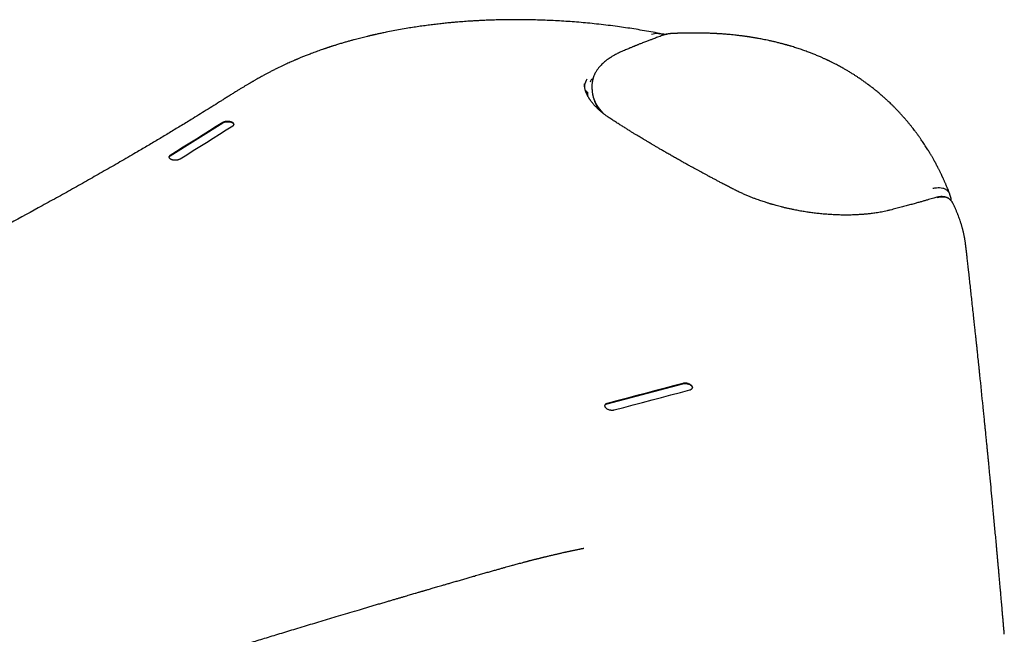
# Model space of a CAD drawing. Header units: millimetres. Extents: x 8 to 813, y 12 to 751.
# Tile 21 of 54: x 603 to 659, y 298 to 333. Entities that reach past the tile are written whole.
import ezdxf

# ---------------------------------------------------------------- set-up
doc = ezdxf.new("R2010")
doc.units = ezdxf.units.MM

msp = doc.modelspace()

# ---------------------------------------------------------------- linework, layer by layer
at = {"color": 7, "linetype": 'Continuous', "lineweight": 30}
for p, q in [((616.557, 330.12), (616.562, 330.122)), ((634.895, 329.611), (634.896, 329.594)), ((635.326, 329.444), (635.328, 329.306)), ((635.077, 329.135), (635.079, 329.134)), ((611.159, 325.493), (614.18, 327.384)), ((655.837, 323.266), (655.832, 323.281)), ((636.204, 311.296), (640.532, 312.442))]:
    msp.add_line(p, q, dxfattribs=at)
at = {"color": 7, "linetype": 'Continuous', "lineweight": 30, "flags": 128}
for points in [[(614.18, 327.401), (613.802, 327.165), (613.425, 326.928), (613.047, 326.692), (612.669, 326.456), (612.292, 326.219), (611.914, 325.983), (611.536, 325.746), (611.159, 325.509)], [(611.734, 325.316), (612.112, 325.553), (612.489, 325.79), (612.867, 326.027), (613.244, 326.264), (613.622, 326.501), (614, 326.737), (614.377, 326.974), (614.755, 327.211)], [(640.532, 312.458), (639.991, 312.315), (639.45, 312.172), (638.909, 312.029), (638.368, 311.886), (637.827, 311.742), (637.286, 311.599), (636.745, 311.456), (636.204, 311.312)], [(636.608, 310.945), (637.149, 311.088), (637.69, 311.231), (638.231, 311.374), (638.772, 311.517), (639.313, 311.66), (639.854, 311.803), (640.395, 311.946), (640.936, 312.089)]]:
    msp.add_lwpolyline(points, dxfattribs=at)
at = {"color": 7, "linetype": 'Continuous', "lineweight": 30}
msp.add_ellipse((640.906, 328.377), major_axis=(5.809, -0.938), ratio=0.504302, start_param=3.202715, end_param=3.273265, dxfattribs=at)
for points, knots in [([(639.518, 332.435), (639.413, 332.456), (639.143, 332.511), (638.708, 332.592), (638.218, 332.678), (637.735, 332.757), (637.26, 332.83), (636.766, 332.899), (636.254, 332.966), (635.726, 333.027), (635.21, 333.081), (634.702, 333.128), (634.203, 333.168), (633.713, 333.202), (633.236, 333.23), (632.771, 333.251), (632.32, 333.268), (631.881, 333.279), (631.457, 333.286), (631.048, 333.288), (630.656, 333.287), (630.281, 333.282), (629.924, 333.275), (629.586, 333.265), (629.267, 333.253), (628.967, 333.239), (628.683, 333.224), (628.433, 333.209), (628.213, 333.195), (628.02, 333.181), (627.829, 333.167), (627.634, 333.151), (627.406, 333.131), (627.142, 333.106), (626.839, 333.076), (626.522, 333.041), (626.192, 333.002), (625.848, 332.958), (625.494, 332.909), (625.138, 332.856), (624.757, 332.795), (624.357, 332.727), (623.942, 332.651), (623.631, 332.589), (623.416, 332.545), (623.291, 332.519), (623.173, 332.494), (623.067, 332.471), (622.982, 332.452), (622.917, 332.437), (622.868, 332.426), (622.83, 332.418), (622.799, 332.411), (622.77, 332.404), (622.734, 332.396), (622.691, 332.386), (622.64, 332.374), (622.585, 332.361), (622.528, 332.347), (622.439, 332.326), (622.316, 332.296), (622.166, 332.258), (622.014, 332.22), (621.862, 332.18), (621.699, 332.137), (621.523, 332.089), (621.334, 332.036), (621.133, 331.978), (620.921, 331.915), (620.745, 331.861), (620.614, 331.82), (620.535, 331.795), (620.466, 331.773), (620.409, 331.755), (620.364, 331.74), (620.331, 331.73), (620.305, 331.721), (620.279, 331.713), (620.245, 331.701), (620.199, 331.686), (620.144, 331.668), (620.084, 331.648), (620.021, 331.626), (619.957, 331.604), (619.867, 331.573), (619.752, 331.533), (619.61, 331.482), (619.466, 331.43), (619.323, 331.377), (619.191, 331.327), (619.071, 331.28), (618.962, 331.238), (618.855, 331.195), (618.752, 331.154), (618.659, 331.116), (618.576, 331.082), (618.503, 331.052), (618.446, 331.028), (618.402, 331.009), (618.364, 330.992), (618.318, 330.973), (618.257, 330.947), (618.18, 330.913), (618.084, 330.871), (617.973, 330.822), (617.849, 330.765), (617.709, 330.701), (617.613, 330.655), (617.562, 330.631)], [0, 0, 0, 0, 0.013424, 0.034523, 0.055203, 0.075472, 0.09534, 0.114815, 0.137271, 0.159201, 0.180613, 0.201517, 0.222329, 0.242623, 0.262422, 0.281729, 0.300536, 0.318832, 0.336611, 0.353795, 0.370305, 0.386129, 0.401265, 0.415709, 0.429221, 0.442063, 0.454237, 0.465742, 0.474466, 0.482762, 0.490814, 0.499284, 0.508245, 0.520724, 0.534049, 0.548222, 0.562811, 0.578202, 0.594397, 0.610769, 0.626689, 0.646849, 0.666223, 0.684805, 0.690871, 0.696846, 0.702651, 0.707758, 0.712072, 0.714906, 0.71725, 0.719105, 0.720471, 0.721725, 0.723362, 0.725565, 0.728109, 0.730771, 0.733549, 0.736444, 0.743729, 0.751662, 0.758664, 0.76615, 0.774305, 0.783146, 0.792674, 0.802887, 0.813787, 0.825375, 0.83006, 0.834246, 0.83783, 0.84081, 0.843187, 0.844934, 0.84611, 0.847338, 0.848988, 0.851503, 0.854545, 0.857755, 0.861087, 0.86454, 0.868114, 0.875408, 0.883159, 0.891062, 0.898918, 0.906728, 0.912831, 0.918907, 0.924955, 0.930851, 0.936255, 0.940835, 0.944969, 0.948654, 0.950616, 0.952634, 0.955251, 0.958494, 0.963175, 0.968746, 0.975212, 0.982573, 0.990835, 1, 1, 1, 1]), ([(639.443, 332.411), (639.396, 332.394), (639.3, 332.36), (639.16, 332.309), (639.03, 332.261), (638.912, 332.218), (638.808, 332.179), (638.718, 332.145), (638.631, 332.112), (638.543, 332.079), (638.445, 332.041), (638.342, 332.001), (638.245, 331.964), (638.157, 331.929), (638.08, 331.898), (638.006, 331.869), (637.941, 331.843), (637.886, 331.821), (637.843, 331.804), (637.813, 331.791), (637.791, 331.782), (637.77, 331.774), (637.74, 331.761), (637.7, 331.745), (637.651, 331.725), (637.588, 331.699), (637.508, 331.666), (637.412, 331.626), (637.303, 331.58), (637.18, 331.528), (637.094, 331.491), (637.049, 331.471)], [0, 0, 0, 0, 0.05775, 0.116183, 0.16929, 0.217068, 0.259517, 0.296636, 0.328425, 0.366167, 0.406156, 0.449221, 0.495361, 0.526969, 0.559874, 0.592037, 0.619619, 0.642528, 0.660766, 0.674333, 0.68033, 0.688985, 0.701718, 0.718531, 0.739424, 0.764396, 0.799749, 0.840981, 0.888095, 0.941098, 1, 1, 1, 1]), ([(638.743, 332.457), (638.855, 332.487), (639.025, 332.534), (639.157, 332.489), (639.203, 332.474)], [0, 0, 0, 0, 0.656051, 1, 1, 1, 1]), ([(639.417, 332.402), (639.41, 332.406), (639.386, 332.422), (639.338, 332.446), (639.269, 332.475), (639.218, 332.488), (639.19, 332.495)], [0, 0, 0, 0, 0.099263, 0.349737, 0.649993, 1, 1, 1, 1]), ([(639.836, 332.487), (639.81, 332.486), (639.756, 332.483), (639.684, 332.473), (639.614, 332.46), (639.534, 332.441), (639.478, 332.422), (639.449, 332.413)], [0, 0, 0, 0, 0.1737871, 0.3509596, 0.5435221, 0.7720158, 1, 1, 1, 1]), ([(639.814, 332.484), (639.771, 332.48), (639.674, 332.473), (639.568, 332.438), (639.509, 332.418)], [0, 0, 0, 0, 0.450278, 1, 1, 1, 1]), ([(649.797, 330.461), (649.765, 330.479), (649.689, 330.523), (649.572, 330.587), (649.451, 330.653), (649.341, 330.711), (649.245, 330.761), (649.161, 330.804), (649.09, 330.839), (649.033, 330.868), (648.989, 330.889), (648.959, 330.904), (648.94, 330.913), (648.926, 330.92), (648.911, 330.927), (648.889, 330.937), (648.859, 330.952), (648.819, 330.971), (648.768, 330.995), (648.708, 331.023), (648.639, 331.054), (648.564, 331.088), (648.489, 331.122), (648.367, 331.175), (648.201, 331.246), (647.993, 331.33), (647.772, 331.416), (647.532, 331.505), (647.269, 331.597), (647.006, 331.684), (646.808, 331.745), (646.679, 331.784), (646.616, 331.802), (646.558, 331.819), (646.508, 331.833), (646.47, 331.844), (646.443, 331.851), (646.418, 331.858), (646.388, 331.867), (646.346, 331.878), (646.289, 331.894), (646.218, 331.913), (646.133, 331.935), (646.036, 331.96), (645.93, 331.986), (645.795, 332.019), (645.639, 332.055), (645.464, 332.094), (645.301, 332.128), (645.149, 332.159), (645.007, 332.186), (644.891, 332.207), (644.796, 332.224), (644.722, 332.237), (644.646, 332.25), (644.57, 332.262), (644.492, 332.275), (644.419, 332.286), (644.353, 332.297), (644.301, 332.304), (644.263, 332.31), (644.23, 332.315), (644.194, 332.32), (644.15, 332.326), (644.097, 332.333), (644.035, 332.342), (643.963, 332.351), (643.883, 332.362), (643.76, 332.377), (643.603, 332.395), (643.418, 332.415), (643.262, 332.43), (643.13, 332.442), (643.016, 332.452), (642.901, 332.461), (642.802, 332.468), (642.719, 332.474), (642.656, 332.478), (642.6, 332.481), (642.555, 332.484), (642.521, 332.486), (642.489, 332.488), (642.452, 332.49), (642.4, 332.493), (642.333, 332.496), (642.241, 332.501), (642.125, 332.506), (641.992, 332.511), (641.857, 332.515), (641.723, 332.519), (641.605, 332.521), (641.504, 332.523), (641.422, 332.524), (641.347, 332.524), (641.283, 332.525), (641.231, 332.525), (641.185, 332.525), (641.136, 332.525), (641.077, 332.525), (641.005, 332.524), (640.922, 332.524), (640.75, 332.522), (640.58, 332.518), (640.417, 332.514), (640.35, 332.511), (640.294, 332.51), (640.25, 332.508), (640.218, 332.507), (640.187, 332.506), (640.148, 332.504), (640.094, 332.502), (640.024, 332.499), (639.94, 332.495), (639.868, 332.491), (639.824, 332.489), (639.814, 332.488)], [0, 0, 0, 0, 0.011209, 0.026988, 0.041227, 0.053929, 0.065093, 0.074719, 0.082808, 0.08936, 0.094376, 0.097741, 0.099694, 0.100835, 0.102465, 0.10463, 0.108275, 0.112838, 0.118318, 0.125207, 0.13315, 0.141701, 0.150128, 0.15842, 0.1823, 0.204984, 0.226474, 0.254291, 0.282228, 0.310277, 0.337448, 0.344043, 0.350549, 0.356906, 0.362176, 0.366034, 0.368449, 0.3706, 0.373684, 0.3777, 0.383699, 0.39102, 0.399663, 0.409628, 0.420751, 0.431765, 0.450488, 0.468003, 0.484309, 0.499407, 0.513298, 0.526578, 0.533803, 0.541121, 0.548532, 0.556037, 0.563634, 0.571171, 0.577629, 0.582823, 0.58622, 0.588925, 0.592295, 0.596578, 0.601775, 0.607769, 0.614643, 0.622398, 0.630851, 0.650103, 0.667749, 0.683791, 0.694771, 0.705277, 0.716143, 0.72739, 0.733433, 0.739559, 0.744963, 0.749241, 0.752392, 0.754559, 0.758073, 0.762931, 0.769132, 0.776675, 0.788806, 0.801427, 0.813927, 0.826306, 0.838563, 0.846523, 0.854367, 0.861326, 0.867176, 0.871918, 0.875612, 0.879865, 0.885294, 0.891898, 0.899675, 0.907909, 0.939106, 0.945941, 0.952178, 0.957254, 0.96117, 0.96393, 0.966063, 0.969558, 0.974414, 0.980628, 0.988197, 0.997119, 1, 1, 1, 1]), ([(637.049, 331.471), (637.001, 331.45), (636.91, 331.41), (636.786, 331.349), (636.678, 331.294), (636.587, 331.243), (636.51, 331.199), (636.45, 331.162), (636.404, 331.133), (636.369, 331.111), (636.339, 331.091), (636.311, 331.072), (636.282, 331.052), (636.253, 331.032), (636.206, 330.998), (636.139, 330.947), (636.047, 330.873), (635.95, 330.787), (635.856, 330.694), (635.777, 330.608), (635.712, 330.53), (635.659, 330.459), (635.61, 330.389), (635.564, 330.316), (635.521, 330.239), (635.485, 330.168), (635.457, 330.105), (635.435, 330.052), (635.416, 330), (635.402, 329.958), (635.392, 329.924), (635.384, 329.897), (635.376, 329.865), (635.366, 329.825), (635.355, 329.774), (635.344, 329.71), (635.334, 329.632), (635.327, 329.542), (635.326, 329.478), (635.326, 329.444)], [0, 0, 0, 0, 0.0451585, 0.0860053, 0.1225446, 0.154779, 0.1827107, 0.206341, 0.2222644, 0.2353917, 0.2466357, 0.2580018, 0.2695617, 0.2813158, 0.2932643, 0.3277523, 0.3659588, 0.4148107, 0.4624978, 0.5087015, 0.5427784, 0.5759695, 0.6080363, 0.6401517, 0.6746131, 0.7096008, 0.7335138, 0.755339, 0.7765864, 0.7985048, 0.8074717, 0.8180607, 0.8313348, 0.8472991, 0.8659596, 0.8930877, 0.9244572, 0.9600888, 1, 1, 1, 1]), ([(617.562, 330.632), (617.451, 330.578), (617.276, 330.494), (617.048, 330.38), (616.823, 330.264), (616.663, 330.179), (616.561, 330.124)], [0, 0, 0, 0, 0.322496, 0.509695, 0.684189, 1, 1, 1, 1]), ([(616.557, 330.12), (616.52, 330.1), (616.445, 330.058), (616.336, 329.997), (616.234, 329.94), (616.143, 329.888), (616.063, 329.843), (615.996, 329.804), (615.939, 329.771), (615.894, 329.745), (615.859, 329.725), (615.835, 329.711), (615.815, 329.699), (615.795, 329.688), (615.767, 329.671), (615.727, 329.648), (615.672, 329.616), (615.609, 329.578), (615.538, 329.536), (615.444, 329.48), (615.326, 329.408), (615.182, 329.32), (615.025, 329.223), (614.856, 329.119), (614.674, 329.006), (614.485, 328.887), (614.292, 328.766), (613.874, 328.503), (613.234, 328.103), (612.45, 327.618), (611.75, 327.189), (611.133, 326.816), (610.519, 326.448), (609.908, 326.086), (609.205, 325.672), (608.404, 325.207), (607.503, 324.689), (606.595, 324.173), (605.681, 323.658), (604.762, 323.145), (603.531, 322.463), (601.98, 321.614), (600.103, 320.6), (598.703, 319.853), (597.791, 319.37), (597.372, 319.149), (596.953, 318.928), (596.532, 318.707), (596.107, 318.483), (595.648, 318.243), (595.153, 317.984), (594.62, 317.707), (594.075, 317.424), (593.625, 317.19), (593.274, 317.008), (593.026, 316.88), (592.783, 316.755), (592.549, 316.634), (592.325, 316.518), (592.098, 316.402), (591.87, 316.284), (591.642, 316.167), (591.427, 316.057), (591.237, 315.959), (591.072, 315.875), (590.926, 315.8), (590.78, 315.725), (590.628, 315.647), (590.45, 315.556), (590.243, 315.45), (590.005, 315.328), (589.766, 315.206), (589.526, 315.084), (589.288, 314.963), (589.039, 314.836), (588.781, 314.705), (588.518, 314.571), (588.254, 314.437), (587.993, 314.305), (587.64, 314.126), (587.2, 313.903), (586.674, 313.638), (586.163, 313.38), (585.665, 313.13), (585.18, 312.886), (584.698, 312.645), (584.217, 312.404), (583.736, 312.164), (583.254, 311.924), (582.785, 311.69), (582.329, 311.464), (581.883, 311.243), (581.431, 311.019), (580.968, 310.79), (580.495, 310.556), (580.088, 310.356), (579.749, 310.189), (579.483, 310.058), (579.213, 309.926), (578.94, 309.792), (578.665, 309.657), (578.388, 309.522), (578.116, 309.388), (577.829, 309.248), (577.532, 309.104), (577.227, 308.954), (576.935, 308.812), (576.658, 308.678), (576.42, 308.562), (576.218, 308.464), (576.052, 308.383), (575.897, 308.308), (575.763, 308.243), (575.649, 308.188), (575.554, 308.142), (575.463, 308.098), (575.359, 308.047), (575.234, 307.987), (575.083, 307.914), (574.919, 307.835), (574.742, 307.749), (574.571, 307.666), (574.409, 307.588), (574.258, 307.515), (574.098, 307.439), (573.93, 307.357), (573.751, 307.271), (573.562, 307.18), (573.363, 307.085), (573.153, 306.984), (572.918, 306.871), (572.654, 306.744), (572.361, 306.604), (572.052, 306.456), (571.728, 306.301), (571.387, 306.138), (571.031, 305.968), (570.659, 305.791), (570.271, 305.607), (569.868, 305.415), (569.448, 305.216), (569.012, 305.009), (568.57, 304.8), (568.121, 304.588), (567.666, 304.374), (567.197, 304.153), (566.82, 303.975), (566.599, 303.872), (566.54, 303.844)], [0, 0, 0, 0, 0.002238, 0.004552, 0.006642, 0.008504, 0.010139, 0.011544, 0.01272, 0.013666, 0.014365, 0.014847, 0.015218, 0.015621, 0.016056, 0.017008, 0.018086, 0.019509, 0.021002, 0.022559, 0.025496, 0.028629, 0.031965, 0.035764, 0.039794, 0.044054, 0.048419, 0.052774, 0.072118, 0.091337, 0.105, 0.11854, 0.131912, 0.145114, 0.158148, 0.177272, 0.196344, 0.215418, 0.234495, 0.253573, 0.272648, 0.310794, 0.34894, 0.387088, 0.395481, 0.403875, 0.412268, 0.420661, 0.429125, 0.437747, 0.448113, 0.458701, 0.469509, 0.480537, 0.485455, 0.490404, 0.49522, 0.499846, 0.504282, 0.508528, 0.513289, 0.517786, 0.522019, 0.525989, 0.528975, 0.531792, 0.534608, 0.537593, 0.540747, 0.545133, 0.549807, 0.554771, 0.559231, 0.5639, 0.56878, 0.57387, 0.579078, 0.584243, 0.58936, 0.594431, 0.6049, 0.615163, 0.625217, 0.634811, 0.644212, 0.653549, 0.662885, 0.672222, 0.681559, 0.690895, 0.699454, 0.70802, 0.716736, 0.725654, 0.734774, 0.744096, 0.749162, 0.754285, 0.759467, 0.764706, 0.770002, 0.775353, 0.780605, 0.785681, 0.791812, 0.797665, 0.803239, 0.808535, 0.813552, 0.816898, 0.820091, 0.823054, 0.825778, 0.827751, 0.829576, 0.831255, 0.832933, 0.835546, 0.838415, 0.841539, 0.844919, 0.848553, 0.851299, 0.854175, 0.857184, 0.860387, 0.863807, 0.867375, 0.871151, 0.875135, 0.879327, 0.88459, 0.890146, 0.895998, 0.902145, 0.908586, 0.915323, 0.922354, 0.92968, 0.937301, 0.945217, 0.953427, 0.961933, 0.970222, 0.978773, 0.987587, 0.996662, 1, 1, 1, 1]), ([(655.843, 323.264), (655.84, 323.27), (655.831, 323.294), (655.815, 323.334), (655.795, 323.386), (655.766, 323.461), (655.726, 323.562), (655.674, 323.687), (655.629, 323.795), (655.592, 323.882), (655.563, 323.949), (655.533, 324.017), (655.503, 324.085), (655.473, 324.15), (655.448, 324.206), (655.427, 324.251), (655.411, 324.285), (655.398, 324.313), (655.387, 324.336), (655.377, 324.359), (655.363, 324.388), (655.343, 324.429), (655.317, 324.484), (655.285, 324.548), (655.251, 324.618), (655.216, 324.688), (655.183, 324.754), (655.142, 324.833), (655.096, 324.922), (655.044, 325.019), (654.993, 325.114), (654.943, 325.207), (654.893, 325.295), (654.85, 325.372), (654.811, 325.439), (654.774, 325.503), (654.733, 325.572), (654.685, 325.653), (654.629, 325.745), (654.567, 325.846), (654.498, 325.957), (654.423, 326.073), (654.345, 326.191), (654.27, 326.304), (654.205, 326.399), (654.152, 326.475), (654.11, 326.534), (654.073, 326.588), (654.039, 326.635), (654.008, 326.677), (653.975, 326.723), (653.935, 326.776), (653.888, 326.841), (653.833, 326.913), (653.763, 327.004), (653.679, 327.113), (653.578, 327.24), (653.489, 327.349), (653.415, 327.437), (653.362, 327.5), (653.313, 327.558), (653.272, 327.605), (653.239, 327.643), (653.21, 327.676), (653.18, 327.71), (653.145, 327.75), (653.103, 327.797), (653.056, 327.848), (653.006, 327.903), (652.954, 327.959), (652.883, 328.036), (652.789, 328.134), (652.673, 328.253), (652.558, 328.368), (652.454, 328.469), (652.363, 328.556), (652.286, 328.629), (652.216, 328.693), (652.155, 328.749), (652.094, 328.804), (652.026, 328.865), (651.945, 328.936), (651.854, 329.015), (651.758, 329.096), (651.665, 329.173), (651.576, 329.246), (651.493, 329.312), (651.414, 329.375), (651.344, 329.429), (651.288, 329.472), (651.248, 329.502), (651.219, 329.524), (651.195, 329.542), (651.168, 329.563), (651.134, 329.588), (651.091, 329.62), (651.036, 329.66), (650.968, 329.709), (650.887, 329.767), (650.793, 329.833), (650.686, 329.907), (650.565, 329.988), (650.43, 330.077), (650.28, 330.172), (650.116, 330.274), (649.953, 330.371), (649.845, 330.434), (649.797, 330.461)], [0, 0, 0, 0, 0.002195, 0.007529, 0.013102, 0.018914, 0.031865, 0.045688, 0.059991, 0.067317, 0.074759, 0.082318, 0.089993, 0.097675, 0.104456, 0.109007, 0.112875, 0.11606, 0.118561, 0.120638, 0.123721, 0.128485, 0.13471, 0.142396, 0.150751, 0.158765, 0.166433, 0.173755, 0.186281, 0.197645, 0.207848, 0.219815, 0.230355, 0.239529, 0.247342, 0.254273, 0.26267, 0.272491, 0.283716, 0.296343, 0.309572, 0.324792, 0.339608, 0.354019, 0.367482, 0.37568, 0.383256, 0.390183, 0.396247, 0.401415, 0.406708, 0.414002, 0.422439, 0.432018, 0.442689, 0.458511, 0.475547, 0.493797, 0.502821, 0.511963, 0.519958, 0.526523, 0.531657, 0.535859, 0.540461, 0.546073, 0.552696, 0.560231, 0.568068, 0.576098, 0.584321, 0.601348, 0.619141, 0.6366, 0.652937, 0.664986, 0.676329, 0.686404, 0.694919, 0.702574, 0.712169, 0.723835, 0.73663, 0.749878, 0.763579, 0.77466, 0.786021, 0.797141, 0.806437, 0.813799, 0.819227, 0.822329, 0.825168, 0.828722, 0.832992, 0.838487, 0.845609, 0.854355, 0.864727, 0.876724, 0.890345, 0.905589, 0.922457, 0.940947, 0.961059, 0.982792, 1, 1, 1, 1]), ([(636.463, 327.572), (636.427, 327.595), (636.358, 327.64), (636.264, 327.704), (636.183, 327.762), (636.115, 327.811), (636.059, 327.854), (636.014, 327.889), (635.979, 327.916), (635.945, 327.943), (635.906, 327.975), (635.856, 328.017), (635.798, 328.067), (635.738, 328.12), (635.678, 328.175), (635.621, 328.231), (635.564, 328.288), (635.504, 328.35), (635.444, 328.416), (635.385, 328.485), (635.334, 328.548), (635.29, 328.605), (635.254, 328.654), (635.223, 328.697), (635.196, 328.737), (635.168, 328.78), (635.141, 328.826), (635.113, 328.874), (635.086, 328.922), (635.063, 328.966), (635.046, 329.003), (635.032, 329.032), (635.022, 329.055), (635.013, 329.075), (635.004, 329.098), (634.991, 329.13), (634.975, 329.172), (634.957, 329.225), (634.94, 329.285), (634.924, 329.347), (634.909, 329.425), (634.897, 329.515), (634.895, 329.58), (634.894, 329.612)], [0, 0, 0, 0, 0.036131, 0.068419, 0.096892, 0.12157, 0.142469, 0.159601, 0.172976, 0.1826, 0.199058, 0.219409, 0.243644, 0.271756, 0.29656, 0.323751, 0.351564, 0.378026, 0.413488, 0.446206, 0.476184, 0.503429, 0.528514, 0.54654, 0.565808, 0.586319, 0.608075, 0.631076, 0.655269, 0.677493, 0.694522, 0.708353, 0.718983, 0.727256, 0.73799, 0.751949, 0.772962, 0.798631, 0.828824, 0.859809, 0.889935, 0.946614, 1, 1, 1, 1]), ([(634.917, 329.387), (634.919, 329.439), (634.926, 329.618), (634.997, 329.787), (635.047, 329.907)], [0, 0, 0, 0, 0.28982, 1, 1, 1, 1]), ([(635.381, 329.883), (635.375, 329.886), (635.352, 329.899), (635.309, 329.877), (635.258, 329.82), (635.232, 329.748), (635.218, 329.711)], [0, 0, 0, 0, 0.088422, 0.383704, 0.686983, 1, 1, 1, 1]), ([(634.949, 329.255), (634.95, 329.253), (634.955, 329.245), (634.969, 329.228), (634.99, 329.203), (635.017, 329.177), (635.046, 329.154), (635.066, 329.142), (635.077, 329.135)], [0, 0, 0, 0, 0.034827, 0.14836, 0.348231, 0.553688, 0.769553, 1, 1, 1, 1]), ([(635.331, 329.298), (635.331, 329.286), (635.332, 329.261), (635.335, 329.222), (635.338, 329.188), (635.34, 329.168), (635.341, 329.162)], [0, 0, 0, 0, 0.232746, 0.516612, 0.851948, 1, 1, 1, 1]), ([(635.34, 329.289), (635.338, 329.235), (635.334, 329.058), (635.423, 328.752), (635.586, 328.353), (635.818, 328.088), (635.944, 327.944)], [0, 0, 0, 0, 0.122062, 0.400861, 0.67486, 1, 1, 1, 1]), ([(635.35, 329.089), (635.351, 329.085), (635.354, 329.061), (635.362, 329.017), (635.374, 328.954), (635.392, 328.88), (635.414, 328.798), (635.442, 328.714), (635.469, 328.641), (635.495, 328.578), (635.52, 328.521), (635.546, 328.467), (635.575, 328.409), (635.609, 328.346), (635.646, 328.282), (635.685, 328.217), (635.725, 328.155), (635.753, 328.114), (635.766, 328.096)], [0, 0, 0, 0, 0.010815, 0.068902, 0.133132, 0.199617, 0.295367, 0.380274, 0.454355, 0.517627, 0.571404, 0.624958, 0.683337, 0.746538, 0.812744, 0.878505, 0.943739, 1, 1, 1, 1]), ([(614.755, 327.211), (614.76, 327.214), (614.771, 327.221), (614.786, 327.234), (614.799, 327.248), (614.81, 327.265), (614.816, 327.281), (614.818, 327.296), (614.817, 327.308), (614.815, 327.318), (614.809, 327.335), (614.794, 327.359), (614.763, 327.385), (614.731, 327.405), (614.701, 327.419), (614.661, 327.434), (614.609, 327.448), (614.543, 327.459), (614.475, 327.464), (614.407, 327.463), (614.342, 327.456), (614.28, 327.443), (614.233, 327.428), (614.201, 327.413), (614.187, 327.405), (614.18, 327.401)], [0, 0, 0, 0, 0.025292, 0.054556, 0.087791, 0.124996, 0.159424, 0.189145, 0.214157, 0.23446, 0.250053, 0.31973, 0.384582, 0.425179, 0.46364, 0.499975, 0.563072, 0.62564, 0.687737, 0.747816, 0.807845, 0.870774, 0.93664, 0.967879, 1, 1, 1, 1]), ([(614.18, 327.384), (614.187, 327.389), (614.2, 327.397), (614.233, 327.411), (614.28, 327.427), (614.342, 327.44), (614.408, 327.446), (614.475, 327.447), (614.542, 327.442), (614.608, 327.431), (614.668, 327.415), (614.718, 327.395), (614.76, 327.371), (614.793, 327.343), (614.81, 327.318), (614.815, 327.301), (614.817, 327.295), (614.817, 327.292), (614.817, 327.292)], [0, 0, 0, 0, 0.0408, 0.080502, 0.164422, 0.244832, 0.321782, 0.397055, 0.475331, 0.554676, 0.635163, 0.709158, 0.782713, 0.863292, 0.950913, 0.978046, 0.998728, 1, 1, 1, 1]), ([(639.785, 325.56), (639.712, 325.602), (639.572, 325.682), (639.37, 325.799), (639.184, 325.907), (639.014, 326.007), (638.859, 326.098), (638.728, 326.175), (638.619, 326.24), (638.529, 326.294), (638.448, 326.342), (638.376, 326.385), (638.308, 326.426), (638.231, 326.472), (638.136, 326.53), (638.021, 326.599), (637.893, 326.677), (637.751, 326.764), (637.595, 326.859), (637.43, 326.961), (637.256, 327.07), (637.073, 327.184), (636.879, 327.306), (636.674, 327.436), (636.535, 327.526), (636.463, 327.572)], [0, 0, 0, 0, 0.062495, 0.120709, 0.174639, 0.224279, 0.269625, 0.310674, 0.339909, 0.366485, 0.390401, 0.411655, 0.430658, 0.45134, 0.481504, 0.515976, 0.554762, 0.597869, 0.645305, 0.69708, 0.749881, 0.806561, 0.867131, 0.931605, 1, 1, 1, 1]), ([(611.159, 325.509), (611.154, 325.506), (611.143, 325.499), (611.128, 325.486), (611.114, 325.471), (611.104, 325.455), (611.098, 325.439), (611.096, 325.425), (611.097, 325.412), (611.099, 325.402), (611.104, 325.385), (611.12, 325.36), (611.15, 325.334), (611.183, 325.314), (611.213, 325.3), (611.252, 325.285), (611.305, 325.271), (611.363, 325.261), (611.417, 325.256), (611.463, 325.254), (611.514, 325.256), (611.57, 325.261), (611.63, 325.273), (611.688, 325.291), (611.718, 325.308), (611.734, 325.316)], [0, 0, 0, 0, 0.024889, 0.054018, 0.087386, 0.124991, 0.158418, 0.187637, 0.212649, 0.233451, 0.250044, 0.319371, 0.384104, 0.424751, 0.463366, 0.499959, 0.562519, 0.624971, 0.666611, 0.708246, 0.749891, 0.806262, 0.866718, 0.93129, 1, 1, 1, 1]), ([(611.097, 325.412), (611.099, 325.421), (611.102, 325.438), (611.118, 325.46), (611.137, 325.478), (611.152, 325.488), (611.159, 325.493)], [0, 0, 0, 0, 0.2960666, 0.5730908, 0.8077442, 1, 1, 1, 1]), ([(643.447, 323.575), (643.366, 323.616), (643.211, 323.696), (642.988, 323.813), (642.782, 323.92), (642.593, 324.019), (642.422, 324.11), (642.277, 324.187), (642.155, 324.251), (642.055, 324.305), (641.966, 324.353), (641.886, 324.395), (641.81, 324.436), (641.724, 324.482), (641.619, 324.539), (641.493, 324.608), (641.351, 324.685), (641.193, 324.771), (641.021, 324.866), (640.838, 324.967), (640.644, 325.075), (640.441, 325.188), (640.226, 325.309), (640.006, 325.434), (639.858, 325.519), (639.785, 325.56)], [0, 0, 0, 0, 0.063308, 0.122224, 0.176765, 0.226944, 0.272774, 0.314263, 0.343824, 0.370714, 0.394939, 0.416499, 0.435693, 0.456384, 0.486609, 0.521188, 0.560115, 0.603385, 0.650992, 0.70293, 0.755863, 0.812637, 0.873248, 0.937692, 1, 1, 1, 1]), ([(652.421, 322.388), (652.362, 322.374), (652.247, 322.345), (652.075, 322.308), (651.912, 322.276), (651.758, 322.248), (651.614, 322.225), (651.473, 322.205), (651.336, 322.187), (651.208, 322.172), (651.096, 322.16), (651.003, 322.151), (650.918, 322.143), (650.835, 322.136), (650.742, 322.129), (650.638, 322.123), (650.523, 322.116), (650.396, 322.11), (650.257, 322.105), (650.059, 322.1), (649.808, 322.099), (649.507, 322.103), (649.213, 322.114), (648.924, 322.131), (648.637, 322.153), (648.35, 322.18), (648.063, 322.213), (647.777, 322.252), (647.491, 322.295), (647.204, 322.345), (646.95, 322.393), (646.731, 322.439), (646.546, 322.48), (646.366, 322.522), (646.195, 322.564), (646.038, 322.604), (645.894, 322.643), (645.766, 322.679), (645.672, 322.706), (645.603, 322.726), (645.549, 322.742), (645.484, 322.762), (645.405, 322.786), (645.311, 322.816), (645.2, 322.851), (645.074, 322.893), (644.933, 322.942), (644.778, 322.997), (644.611, 323.059), (644.434, 323.128), (644.251, 323.202), (644.06, 323.283), (643.862, 323.372), (643.655, 323.47), (643.517, 323.539), (643.447, 323.575)], [0, 0, 0, 0, 0.024054, 0.046534, 0.067449, 0.086807, 0.104615, 0.120878, 0.13836, 0.153628, 0.166687, 0.177539, 0.186186, 0.195832, 0.206297, 0.217985, 0.230897, 0.245032, 0.260392, 0.276915, 0.309953, 0.342001, 0.373069, 0.403168, 0.432732, 0.462356, 0.49206, 0.521211, 0.550378, 0.57991, 0.609844, 0.62887, 0.648058, 0.667319, 0.685339, 0.7017, 0.717247, 0.730937, 0.742773, 0.74771, 0.753224, 0.76025, 0.768788, 0.778838, 0.791149, 0.805162, 0.820878, 0.838298, 0.857428, 0.878273, 0.899504, 0.922278, 0.946606, 0.972506, 1, 1, 1, 1]), ([(654.863, 323.632), (654.929, 323.645), (655.062, 323.672), (655.25, 323.676), (655.424, 323.651), (655.58, 323.59), (655.707, 323.489), (655.79, 323.383), (655.821, 323.299), (655.83, 323.272)], [0, 0, 0, 0, 0.150332, 0.303094, 0.457162, 0.612251, 0.768803, 0.926293, 1, 1, 1, 1]), ([(655.913, 322.941), (655.908, 322.979), (655.899, 323.06), (655.874, 323.169), (655.849, 323.235), (655.837, 323.266)], [0, 0, 0, 0, 0.327485, 0.68651, 1, 1, 1, 1]), ([(655.035, 323.106), (654.995, 323.095), (654.907, 323.069), (654.766, 323.028), (654.608, 322.982), (654.435, 322.932), (654.25, 322.879), (654.051, 322.824), (653.831, 322.762), (653.589, 322.696), (653.322, 322.624), (653.038, 322.548), (652.736, 322.469), (652.528, 322.416), (652.421, 322.388)], [0, 0, 0, 0, 0.046729, 0.104285, 0.166663, 0.233864, 0.305888, 0.382735, 0.464407, 0.559821, 0.661081, 0.768191, 0.881161, 1, 1, 1, 1]), ([(655.973, 322.835), (655.971, 322.838), (655.953, 322.872), (655.91, 322.924), (655.851, 322.985), (655.795, 323.028), (655.748, 323.058), (655.706, 323.08), (655.673, 323.095), (655.648, 323.105), (655.628, 323.112), (655.602, 323.121), (655.564, 323.131), (655.516, 323.142), (655.459, 323.15), (655.393, 323.155), (655.317, 323.155), (655.23, 323.148), (655.135, 323.133), (655.069, 323.115), (655.035, 323.106)], [0, 0, 0, 0, 0.009489, 0.099295, 0.186631, 0.250483, 0.309251, 0.357783, 0.396089, 0.419401, 0.43698, 0.462788, 0.50197, 0.554426, 0.608167, 0.670882, 0.742396, 0.822487, 0.910902, 1, 1, 1, 1]), ([(656.002, 322.774), (655.993, 322.794), (655.962, 322.866), (655.877, 322.96), (655.713, 323.081), (655.456, 323.157), (655.223, 323.114), (655.107, 323.092)], [0, 0, 0, 0, 0.061269, 0.218212, 0.37458, 0.687399, 1, 1, 1, 1]), ([(656.748, 320.314), (656.744, 320.346), (656.737, 320.405), (656.726, 320.488), (656.715, 320.56), (656.706, 320.62), (656.698, 320.67), (656.69, 320.713), (656.684, 320.752), (656.676, 320.791), (656.668, 320.838), (656.657, 320.893), (656.644, 320.956), (656.63, 321.019), (656.617, 321.078), (656.605, 321.131), (656.593, 321.18), (656.58, 321.231), (656.566, 321.287), (656.55, 321.347), (656.533, 321.408), (656.517, 321.465), (656.499, 321.529), (656.476, 321.604), (656.449, 321.688), (656.415, 321.793), (656.372, 321.916), (656.33, 322.032), (656.295, 322.123), (656.268, 322.193), (656.237, 322.269), (656.205, 322.345), (656.174, 322.417), (656.146, 322.482), (656.118, 322.544), (656.09, 322.604), (656.061, 322.668), (656.033, 322.725), (656.015, 322.763), (656.008, 322.777)], [0, 0, 0, 0, 0.036207, 0.068626, 0.097263, 0.12213, 0.143418, 0.160984, 0.175242, 0.189193, 0.206489, 0.230861, 0.256151, 0.281864, 0.306356, 0.327569, 0.345873, 0.365733, 0.388441, 0.413847, 0.438684, 0.461632, 0.482714, 0.516412, 0.552459, 0.58578, 0.644693, 0.703079, 0.727649, 0.756377, 0.789114, 0.822207, 0.850766, 0.877904, 0.903509, 0.927581, 0.952968, 0.982926, 1, 1, 1, 1]), ([(658.951, 298.092), (658.947, 298.134), (658.936, 298.262), (658.918, 298.473), (658.897, 298.721), (658.876, 298.96), (658.856, 299.191), (658.837, 299.413), (658.819, 299.621), (658.802, 299.815), (658.786, 299.995), (658.772, 300.158), (658.759, 300.305), (658.748, 300.436), (658.737, 300.557), (658.727, 300.669), (658.716, 300.798), (658.703, 300.941), (658.689, 301.098), (658.676, 301.241), (658.665, 301.366), (658.655, 301.48), (658.645, 301.592), (658.634, 301.716), (658.621, 301.862), (658.605, 302.033), (658.587, 302.229), (658.568, 302.443), (658.547, 302.671), (658.526, 302.907), (658.486, 303.349), (658.427, 303.99), (658.349, 304.828), (658.276, 305.614), (658.207, 306.348), (658.158, 306.856), (658.126, 307.186), (658.112, 307.338), (658.097, 307.489), (658.083, 307.64), (658.069, 307.786), (658.055, 307.924), (658.044, 308.045), (658.033, 308.149), (658.025, 308.238), (658.017, 308.318), (658.01, 308.388), (658.004, 308.448), (657.999, 308.499), (657.995, 308.545), (657.989, 308.604), (657.981, 308.683), (657.971, 308.786), (657.959, 308.906), (657.946, 309.038), (657.932, 309.181), (657.917, 309.335), (657.901, 309.503), (657.883, 309.684), (657.863, 309.879), (657.838, 310.129), (657.808, 310.429), (657.773, 310.774), (657.688, 311.618), (657.606, 312.415), (657.528, 313.165), (657.507, 313.37), (657.485, 313.574), (657.464, 313.774), (657.444, 313.962), (657.426, 314.136), (657.409, 314.295), (657.394, 314.441), (657.381, 314.565), (657.369, 314.671), (657.36, 314.758), (657.352, 314.836), (657.344, 314.909), (657.335, 314.992), (657.325, 315.091), (657.312, 315.21), (657.298, 315.34), (657.283, 315.479), (657.267, 315.626), (657.25, 315.786), (657.231, 315.957), (657.212, 316.138), (657.166, 316.562), (657.112, 317.058), (657.049, 317.623), (657.005, 318.022), (656.961, 318.419), (656.925, 318.749), (656.896, 319.005), (656.876, 319.186), (656.857, 319.354), (656.839, 319.51), (656.823, 319.653), (656.808, 319.783), (656.795, 319.9), (656.783, 320.007), (656.774, 320.089), (656.767, 320.15), (656.762, 320.19), (656.758, 320.23), (656.753, 320.27), (656.75, 320.299), (656.748, 320.315), (656.748, 320.318)], [0, 0, 0, 0, 0.005582, 0.01719, 0.028244, 0.038745, 0.049277, 0.059187, 0.068475, 0.07714, 0.085183, 0.092603, 0.099029, 0.104902, 0.110222, 0.115194, 0.119967, 0.127523, 0.134521, 0.14096, 0.146841, 0.151316, 0.15632, 0.161884, 0.168008, 0.176028, 0.184842, 0.194449, 0.204849, 0.215591, 0.226306, 0.264342, 0.30202, 0.339335, 0.370362, 0.401089, 0.407945, 0.414787, 0.421613, 0.428425, 0.43514, 0.441343, 0.446973, 0.451431, 0.45545, 0.459032, 0.462175, 0.46488, 0.467148, 0.469051, 0.471144, 0.475044, 0.479692, 0.485086, 0.491227, 0.49751, 0.50442, 0.511957, 0.520121, 0.528912, 0.53833, 0.553858, 0.569391, 0.584908, 0.667756, 0.677006, 0.68625, 0.695488, 0.704622, 0.713182, 0.720971, 0.728148, 0.734713, 0.740665, 0.744986, 0.748915, 0.752452, 0.755601, 0.758818, 0.763589, 0.768992, 0.775028, 0.781143, 0.787794, 0.794981, 0.802703, 0.810962, 0.819574, 0.860113, 0.878157, 0.896168, 0.914147, 0.932078, 0.940799, 0.948963, 0.956571, 0.963622, 0.970116, 0.975953, 0.981253, 0.986027, 0.990533, 0.992398, 0.994235, 0.996044, 0.997825, 0.999624, 1, 1, 1, 1]), ([(640.936, 312.089), (640.956, 312.095), (640.994, 312.107), (641.031, 312.131), (641.056, 312.154), (641.071, 312.174), (641.082, 312.201), (641.087, 312.233), (641.078, 312.273), (641.06, 312.306), (641.039, 312.331), (641.015, 312.355), (640.98, 312.382), (640.928, 312.412), (640.882, 312.432), (640.848, 312.443), (640.83, 312.449), (640.812, 312.454), (640.792, 312.458), (640.768, 312.463), (640.738, 312.468), (640.7, 312.472), (640.654, 312.474), (640.608, 312.472), (640.566, 312.466), (640.543, 312.461), (640.532, 312.458)], [0, 0, 0, 0, 0.068038, 0.132318, 0.173132, 0.212294, 0.249815, 0.311773, 0.374033, 0.436652, 0.468154, 0.499768, 0.554963, 0.614975, 0.679828, 0.696829, 0.714136, 0.731748, 0.749666, 0.769956, 0.797554, 0.832458, 0.874662, 0.923586, 0.965367, 1, 1, 1, 1]), ([(640.532, 312.442), (640.54, 312.444), (640.557, 312.448), (640.585, 312.452), (640.619, 312.456), (640.656, 312.457), (640.692, 312.456), (640.724, 312.453), (640.752, 312.449), (640.774, 312.445), (640.812, 312.438), (640.865, 312.422), (640.922, 312.398), (640.964, 312.375), (640.994, 312.355), (641.026, 312.329), (641.056, 312.296), (641.075, 312.261), (641.083, 312.237), (641.083, 312.227), (641.083, 312.225)], [0, 0, 0, 0, 0.037472, 0.080905, 0.130299, 0.185652, 0.236516, 0.280461, 0.317487, 0.34759, 0.37077, 0.47395, 0.569965, 0.630058, 0.686981, 0.740745, 0.83404, 0.926748, 0.988325, 1, 1, 1, 1]), ([(636.204, 311.312), (636.195, 311.309), (636.176, 311.304), (636.142, 311.29), (636.106, 311.269), (636.076, 311.238), (636.059, 311.204), (636.054, 311.167), (636.063, 311.129), (636.084, 311.09), (636.118, 311.053), (636.161, 311.02), (636.213, 310.99), (636.275, 310.964), (636.33, 310.948), (636.373, 310.94), (636.404, 310.935), (636.439, 310.931), (636.484, 310.929), (636.531, 310.931), (636.574, 310.937), (636.598, 310.942), (636.608, 310.945)], [0, 0, 0, 0, 0.031882, 0.06309, 0.129402, 0.192699, 0.253015, 0.312048, 0.373834, 0.436224, 0.499275, 0.557569, 0.615654, 0.678958, 0.747499, 0.773475, 0.797844, 0.830476, 0.871365, 0.922489, 0.964897, 1, 1, 1, 1]), ([(636.057, 311.156), (636.058, 311.166), (636.059, 311.189), (636.076, 311.221), (636.106, 311.252), (636.142, 311.274), (636.176, 311.288), (636.195, 311.293), (636.204, 311.296)], [0, 0, 0, 0, 0.170152, 0.367089, 0.574375, 0.792122, 0.894913, 1, 1, 1, 1]), ([(569.099, 291.317), (569.159, 291.282), (569.33, 291.185), (569.607, 291.028), (569.925, 290.849), (570.229, 290.681), (570.517, 290.525), (570.791, 290.379), (571.052, 290.242), (571.302, 290.115), (571.54, 289.996), (571.765, 289.886), (571.975, 289.786), (572.171, 289.694), (572.351, 289.611), (572.515, 289.537), (572.663, 289.472), (572.794, 289.415), (572.908, 289.366), (573.005, 289.324), (573.087, 289.289), (573.155, 289.261), (573.21, 289.238), (573.253, 289.221), (573.293, 289.204), (573.338, 289.186), (573.396, 289.162), (573.489, 289.124), (573.617, 289.074), (573.777, 289.011), (573.973, 288.936), (574.21, 288.847), (574.49, 288.746), (574.792, 288.641), (575.09, 288.542), (575.383, 288.448), (575.669, 288.36), (575.971, 288.271), (576.277, 288.185), (576.586, 288.103), (576.898, 288.024), (577.224, 287.946), (577.564, 287.87), (577.918, 287.796), (578.287, 287.726), (578.67, 287.659), (579.034, 287.603), (579.377, 287.556), (579.695, 287.517), (580.021, 287.483), (580.347, 287.454), (580.665, 287.432), (580.967, 287.416), (581.253, 287.406), (581.521, 287.402), (581.772, 287.401), (582.006, 287.404), (582.222, 287.41), (582.419, 287.418), (582.596, 287.428), (582.756, 287.439), (582.901, 287.45), (583.041, 287.462), (583.183, 287.476), (583.334, 287.492), (583.461, 287.508), (583.562, 287.521), (583.63, 287.53), (583.689, 287.538), (583.736, 287.544), (583.774, 287.55), (583.811, 287.555), (583.858, 287.562), (583.92, 287.572), (583.997, 287.584), (584.09, 287.6), (584.194, 287.618), (584.351, 287.646), (584.554, 287.686), (584.743, 287.726), (584.875, 287.756), (584.951, 287.774), (585.022, 287.791), (585.083, 287.806), (585.132, 287.817), (585.166, 287.826), (585.189, 287.832), (585.205, 287.836), (585.22, 287.84), (585.246, 287.846), (585.285, 287.856), (585.344, 287.871), (585.419, 287.891), (585.51, 287.915), (585.615, 287.944), (585.733, 287.978), (585.86, 288.014), (585.992, 288.053), (586.216, 288.121), (586.531, 288.221), (586.934, 288.354), (587.337, 288.491), (587.728, 288.623), (588.108, 288.751), (588.471, 288.874), (588.829, 288.994), (589.175, 289.11), (589.512, 289.223), (589.837, 289.332), (590.152, 289.437), (590.446, 289.535), (590.72, 289.627), (590.976, 289.712), (591.231, 289.797), (591.493, 289.884), (591.765, 289.975), (592.049, 290.069), (592.343, 290.167), (592.649, 290.269), (592.971, 290.375), (593.307, 290.486), (593.659, 290.602), (594.024, 290.723), (594.402, 290.847), (594.792, 290.976), (595.196, 291.109), (595.583, 291.236), (595.944, 291.354), (596.269, 291.46), (596.578, 291.561), (596.871, 291.657), (597.148, 291.747), (597.406, 291.831), (597.643, 291.908), (597.861, 291.979), (598.065, 292.045), (598.255, 292.107), (598.423, 292.162), (598.569, 292.209), (598.695, 292.25), (598.81, 292.287), (598.914, 292.321), (599.006, 292.35), (599.08, 292.374), (599.136, 292.393), (599.181, 292.407), (599.225, 292.421), (599.276, 292.438), (599.334, 292.457), (599.407, 292.48), (599.497, 292.509), (599.604, 292.544), (599.724, 292.583), (599.857, 292.626), (600.002, 292.672), (600.169, 292.726), (600.362, 292.788), (600.581, 292.859), (600.817, 292.935), (601.07, 293.016), (601.34, 293.103), (601.627, 293.195), (601.924, 293.29), (602.438, 293.455), (603.18, 293.692), (604.148, 294), (605.086, 294.298), (605.728, 294.501), (606.076, 294.611), (606.169, 294.64), (606.256, 294.668), (606.333, 294.692), (606.397, 294.712), (606.449, 294.728), (606.493, 294.742), (606.533, 294.755), (606.575, 294.768), (606.62, 294.782), (606.671, 294.798), (606.728, 294.816), (606.797, 294.838), (606.879, 294.864), (606.974, 294.894), (607.08, 294.927), (607.196, 294.964), (607.323, 295.004), (607.462, 295.047), (607.61, 295.094), (607.769, 295.144), (607.939, 295.197), (608.118, 295.253), (608.363, 295.33), (608.665, 295.425), (609.017, 295.535), (609.356, 295.641), (609.681, 295.742), (609.992, 295.839), (610.289, 295.931), (610.572, 296.019), (610.823, 296.097), (611.045, 296.166), (611.241, 296.227), (611.438, 296.288), (611.64, 296.351), (611.85, 296.416), (612.069, 296.484), (612.297, 296.554), (612.538, 296.629), (612.794, 296.707), (613.064, 296.791), (613.304, 296.865), (613.512, 296.929), (613.682, 296.981), (613.848, 297.032), (614.003, 297.079), (614.143, 297.122), (614.267, 297.161), (614.375, 297.194), (614.466, 297.222), (614.541, 297.245), (614.599, 297.262), (614.645, 297.276), (614.691, 297.29), (614.746, 297.307), (614.816, 297.329), (614.896, 297.353), (614.983, 297.38), (615.078, 297.409), (615.185, 297.442), (615.305, 297.478), (615.435, 297.518), (615.57, 297.56), (615.708, 297.602), (615.938, 297.672), (616.262, 297.771), (616.685, 297.899), (617.12, 298.031), (617.565, 298.167), (618.023, 298.305), (618.494, 298.448), (618.969, 298.591), (619.45, 298.736), (619.935, 298.882), (620.433, 299.031), (620.945, 299.184), (621.47, 299.341), (621.905, 299.47), (622.246, 299.572), (622.489, 299.644), (622.735, 299.717), (622.984, 299.791), (623.233, 299.864), (623.473, 299.935), (623.698, 300.001), (623.907, 300.063), (624.104, 300.121), (624.29, 300.175), (624.467, 300.227), (624.634, 300.276), (624.792, 300.323), (624.937, 300.365), (625.069, 300.404), (625.187, 300.438), (625.291, 300.469), (625.38, 300.495), (625.455, 300.517), (625.52, 300.536), (625.578, 300.553), (625.63, 300.568), (625.681, 300.583), (625.736, 300.599), (625.801, 300.618), (625.88, 300.641), (625.971, 300.668), (626.073, 300.697), (626.185, 300.73), (626.306, 300.765), (626.44, 300.804), (626.584, 300.846), (626.749, 300.895), (626.936, 300.949), (627.145, 301.01), (627.369, 301.075), (627.609, 301.145), (627.859, 301.217), (628.111, 301.29), (628.357, 301.361), (628.611, 301.434), (628.873, 301.509), (629.14, 301.586), (629.391, 301.657), (629.627, 301.724), (629.847, 301.787), (630.052, 301.844), (630.241, 301.897), (630.414, 301.945), (630.572, 301.989), (630.706, 302.026), (630.826, 302.059), (630.938, 302.089), (631.059, 302.122), (631.188, 302.157), (631.304, 302.188), (631.405, 302.215), (631.483, 302.236), (631.552, 302.254), (631.604, 302.267), (631.64, 302.277), (631.666, 302.284), (631.696, 302.292), (631.737, 302.303), (631.789, 302.316), (631.85, 302.332), (631.917, 302.349), (631.989, 302.367), (632.059, 302.386), (632.126, 302.402), (632.197, 302.421), (632.273, 302.439), (632.349, 302.459), (632.421, 302.476), (632.491, 302.494), (632.562, 302.511), (632.633, 302.529), (632.706, 302.547), (632.786, 302.566), (632.874, 302.587), (632.969, 302.61), (633.069, 302.633), (633.168, 302.657), (633.262, 302.678), (633.348, 302.698), (633.432, 302.718), (633.519, 302.737), (633.611, 302.758), (633.696, 302.777), (633.772, 302.794), (633.835, 302.808), (633.894, 302.821), (633.945, 302.832), (633.993, 302.843), (634.045, 302.854), (634.115, 302.869), (634.198, 302.887), (634.294, 302.907), (634.387, 302.927), (634.481, 302.946), (634.555, 302.961), (634.608, 302.972), (634.641, 302.979), (634.671, 302.985), (634.702, 302.991), (634.737, 302.998), (634.771, 303.004), (634.802, 303.01), (634.827, 303.015), (634.846, 303.019), (634.857, 303.021), (634.855, 303.021), (634.855, 303.021)], [0, 0, 0, 0, 0.002957, 0.008416, 0.01362, 0.01857, 0.023184, 0.027552, 0.031676, 0.035553, 0.039257, 0.042706, 0.0459, 0.048838, 0.05152, 0.053947, 0.056119, 0.058024, 0.059676, 0.061076, 0.062258, 0.063213, 0.063991, 0.064593, 0.065073, 0.065703, 0.066522, 0.06753, 0.069653, 0.071899, 0.074264, 0.077843, 0.081665, 0.085732, 0.090044, 0.093605, 0.097336, 0.101241, 0.105321, 0.10911, 0.113037, 0.117103, 0.121308, 0.12565, 0.13013, 0.13475, 0.139511, 0.143212, 0.146992, 0.150851, 0.154763, 0.158528, 0.162103, 0.165486, 0.168677, 0.171675, 0.17448, 0.177091, 0.17951, 0.18165, 0.183613, 0.185398, 0.187064, 0.188833, 0.190728, 0.192749, 0.193678, 0.194586, 0.195346, 0.195951, 0.196399, 0.19681, 0.197379, 0.198191, 0.199197, 0.200398, 0.201794, 0.203275, 0.206582, 0.209896, 0.210939, 0.211983, 0.213009, 0.213872, 0.214542, 0.215019, 0.215303, 0.215481, 0.2157, 0.215961, 0.216595, 0.217391, 0.218517, 0.219861, 0.221423, 0.223203, 0.225176, 0.227185, 0.229199, 0.235526, 0.24191, 0.248352, 0.254857, 0.260718, 0.266597, 0.272331, 0.277898, 0.283298, 0.288532, 0.293598, 0.298497, 0.302744, 0.306857, 0.310896, 0.315114, 0.319539, 0.324086, 0.328832, 0.333777, 0.338921, 0.344376, 0.350037, 0.355906, 0.361982, 0.368265, 0.374755, 0.381447, 0.386909, 0.392117, 0.397071, 0.401771, 0.406216, 0.410408, 0.414127, 0.41762, 0.420887, 0.423929, 0.426744, 0.428918, 0.430935, 0.432784, 0.434446, 0.43592, 0.437199, 0.438002, 0.438631, 0.439319, 0.44013, 0.441062, 0.442117, 0.443637, 0.445354, 0.44727, 0.449383, 0.451695, 0.454204, 0.457416, 0.460902, 0.464664, 0.4687, 0.473012, 0.477598, 0.482388, 0.487181, 0.502181, 0.517822, 0.533356, 0.546937, 0.548456, 0.549974, 0.551389, 0.552608, 0.55363, 0.554456, 0.555086, 0.555724, 0.556364, 0.557066, 0.557864, 0.558775, 0.559799, 0.561153, 0.562664, 0.564333, 0.566159, 0.568186, 0.570376, 0.572731, 0.57525, 0.577933, 0.580781, 0.583756, 0.589547, 0.595118, 0.600468, 0.605597, 0.610507, 0.615196, 0.619664, 0.623912, 0.627096, 0.630143, 0.633195, 0.63638, 0.639698, 0.643149, 0.646733, 0.65045, 0.654552, 0.658804, 0.663206, 0.665871, 0.668588, 0.671254, 0.673674, 0.675887, 0.677841, 0.679535, 0.68097, 0.682146, 0.683062, 0.68372, 0.684299, 0.685209, 0.686334, 0.687583, 0.688954, 0.690449, 0.692066, 0.693988, 0.696057, 0.698198, 0.70036, 0.702542, 0.708988, 0.715608, 0.722404, 0.729376, 0.736523, 0.743868, 0.751439, 0.7588, 0.766363, 0.774128, 0.782094, 0.790262, 0.798631, 0.802377, 0.806163, 0.809987, 0.81385, 0.817752, 0.82158, 0.825001, 0.828239, 0.831294, 0.834166, 0.836856, 0.839509, 0.841956, 0.844198, 0.846234, 0.848065, 0.84969, 0.851034, 0.852195, 0.853174, 0.854038, 0.854894, 0.855602, 0.856412, 0.857423, 0.858632, 0.860042, 0.861651, 0.863352, 0.865229, 0.867285, 0.869518, 0.871928, 0.874921, 0.878149, 0.881611, 0.885309, 0.889238, 0.893169, 0.896948, 0.900576, 0.904921, 0.909026, 0.912892, 0.916517, 0.919903, 0.92305, 0.925957, 0.928624, 0.931051, 0.93324, 0.934851, 0.936579, 0.938441, 0.940437, 0.942566, 0.943833, 0.945093, 0.946168, 0.947043, 0.947491, 0.947859, 0.948264, 0.9489, 0.949771, 0.950676, 0.951743, 0.952909, 0.954011, 0.955042, 0.956001, 0.957364, 0.958552, 0.959564, 0.960715, 0.961829, 0.962934, 0.964035, 0.965265, 0.966657, 0.968183, 0.96976, 0.971381, 0.972864, 0.97421, 0.975485, 0.976859, 0.978342, 0.979879, 0.980932, 0.981998, 0.98297, 0.983784, 0.984489, 0.985326, 0.986328, 0.987943, 0.989434, 0.991057, 0.992658, 0.994195, 0.994848, 0.995447, 0.995949, 0.996483, 0.99716, 0.997855, 0.998422, 0.998953, 0.999586, 0.999978, 1, 1, 1, 1])]:
    msp.add_open_spline(points, degree=3, knots=knots, dxfattribs=at)

doc.saveas('drawing.dxf')
